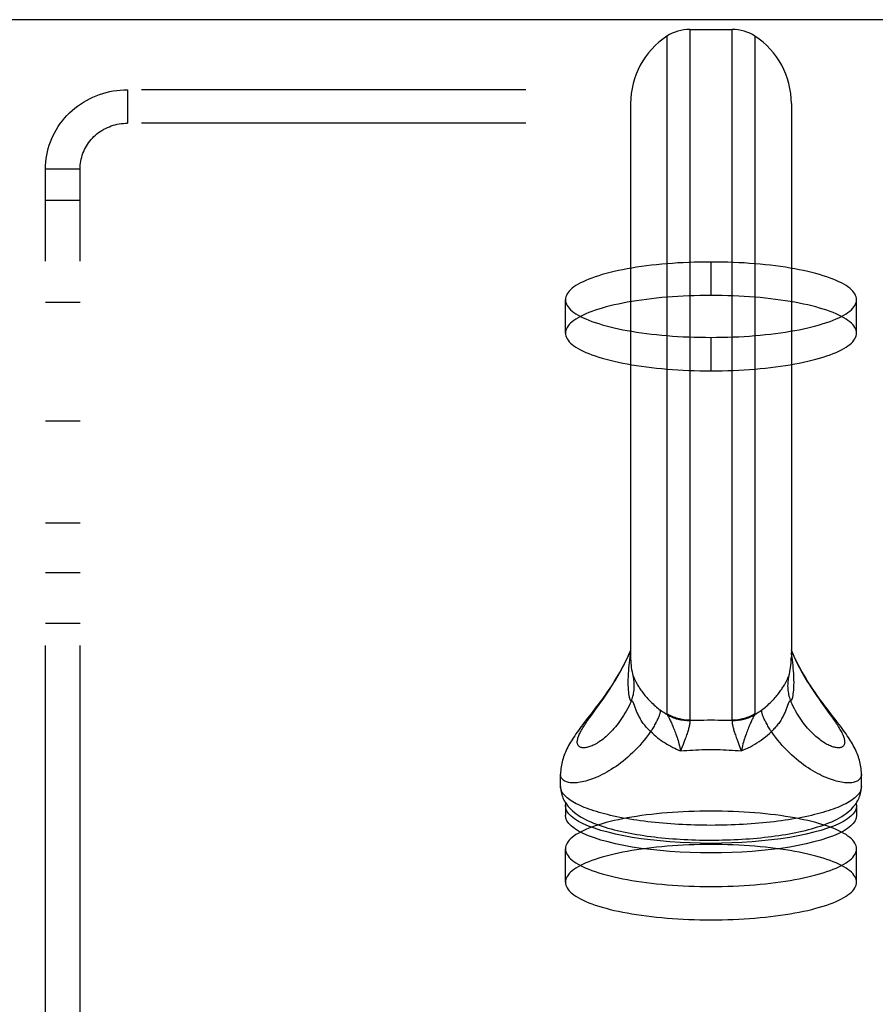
# Model space of a CAD drawing. Header units: inches. Extents: x 0 to 210, y 0 to 136.
# Tile 85 of 93: x 93.32 to 95.89, y 98.43 to 101.39. Entities that reach past the tile are written whole.
import ezdxf

# ---------------------------------------------------------------- set-up
doc = ezdxf.new("R2010")
doc.units = ezdxf.units.IN
doc.header["$LTSCALE"] = 11.549409
doc.header["$MEASUREMENT"] = 0
doc.linetypes.add('HIDDEN', pattern=[0.2, 0.1, -0.1])
doc.layers.get('0').update_dxf_attribs({"linetype": 'CONTINUOUS'})
doc.layers.add('02___PRT_ALL_AXES', color=7, linetype='CONTINUOUS')
doc.layers.add('DEFAULT_2', color=8, linetype='HIDDEN')

msp = doc.modelspace()

# ---------------------------------------------------------------- linework, layer by layer
at = {"color": 7, "linetype": 'Continuous'}
for p, q in [((97.3863, 101.387), (37.6103, 101.387)), ((95.3305, 101.3579), (95.3305, 99.2817)), ((95.3305, 101.3579), (95.4581, 101.3579)), ((95.4581, 99.2817), (95.4581, 101.3579)), ((95.2621, 101.3376), (95.2621, 99.3015)), ((95.5265, 101.3376), (95.5265, 99.3015)), ((95.1528, 101.1354), (95.1528, 99.4725)), ((95.6358, 101.1354), (95.6358, 99.4725)), ((95.1582, 99.4216), (95.1582, 99.4215)), ((95.1582, 99.4215), (95.1583, 99.4213)), ((95.1583, 99.4213), (95.1583, 99.4212)), ((95.6301, 99.4204), (95.6304, 99.4215)), ((95.6304, 99.4215), (95.6304, 99.4216)), ((95.6304, 99.4215), (95.6304, 99.4215)), ((95.161, 99.4137), (95.1615, 99.4125)), ((95.1633, 99.4086), (95.1642, 99.4065)), ((95.0583, 99.3292), (95.066, 99.34)), ((95.1663, 99.32), (95.1632, 99.3287)), ((95.0305, 99.2905), (95.0369, 99.2995)), ((95.0445, 99.3151), (95.034, 99.3014)), ((95.7324, 99.3263), (95.7499, 99.302)), ((95.3138, 99.2177), (95.3104, 99.2088)), ((95.3169, 99.2262), (95.3138, 99.2177)), ((95.4748, 99.2177), (95.4782, 99.2088)), ((95.4782, 99.2088), (95.4855, 99.1899)), ((94.9423, 99.083), (94.9423, 99.1195)), ((95.8463, 99.083), (95.8463, 99.1195)), ((94.9568, 99.0251), (94.9579, 99.0328)), ((95.8307, 99.0328), (95.8318, 99.0251)), ((94.9568, 99.0251), (94.9568, 98.9961)), ((95.8318, 99.0251), (95.8318, 98.9961)), ((95.5472, 98.919), (95.5176, 98.9164))]:
    msp.add_line(p, q, dxfattribs=at)
for points in [[(95.1528, 99.4924), (95.1507, 99.4874), (95.1465, 99.4779), (95.1421, 99.4686), (95.1377, 99.4595), (95.1332, 99.4506), (95.1286, 99.4419), (95.1239, 99.4333), (95.1192, 99.425), (95.1145, 99.4168), (95.1097, 99.4088), (95.1048, 99.401), (95.1, 99.3933), (95.0951, 99.3857), (95.0901, 99.3783), (95.0852, 99.371), (95.0802, 99.3637), (95.0752, 99.3566), (95.0701, 99.3496), (95.0651, 99.3426), (95.06, 99.3357), (95.0549, 99.3288), (95.0497, 99.322), (95.0445, 99.3151)], [(95.066, 99.34), (95.0699, 99.3456), (95.0739, 99.3513), (95.078, 99.3572), (95.082, 99.3632), (95.0862, 99.3693), (95.0903, 99.3755), (95.0945, 99.3819), (95.0986, 99.3885), (95.1028, 99.3951), (95.107, 99.4019), (95.1112, 99.4089), (95.1154, 99.416), (95.1195, 99.4232), (95.1237, 99.4306), (95.1277, 99.4381), (95.1318, 99.4458), (95.1357, 99.4535), (95.1396, 99.4615), (95.1434, 99.4695), (95.1472, 99.4776), (95.1508, 99.4859), (95.1528, 99.4907)], [(95.1528, 99.4851), (95.1519, 99.4792), (95.1507, 99.4715), (95.1497, 99.4636), (95.1487, 99.4555), (95.1477, 99.4472), (95.1469, 99.4386), (95.1462, 99.4299), (95.1456, 99.4212), (95.1452, 99.4124), (95.1449, 99.4039), (95.1448, 99.3956)], [(95.7546, 99.3014), (95.7441, 99.3151), (95.7389, 99.322), (95.7337, 99.3288), (95.7286, 99.3357), (95.7235, 99.3426), (95.7185, 99.3496), (95.7134, 99.3566), (95.7084, 99.3638), (95.7034, 99.371), (95.6985, 99.3783), (95.6935, 99.3858), (95.6886, 99.3933), (95.6838, 99.401), (95.6789, 99.4089), (95.6741, 99.4169), (95.6694, 99.425), (95.6647, 99.4334), (95.66, 99.4419), (95.6554, 99.4506), (95.6509, 99.4595), (95.6465, 99.4686), (95.6421, 99.4779), (95.6379, 99.4875), (95.6358, 99.4924)], [(95.6358, 99.4907), (95.6378, 99.4861), (95.6413, 99.4779), (95.645, 99.4699), (95.6487, 99.462), (95.6525, 99.4543), (95.6564, 99.4466), (95.6604, 99.4391), (95.6644, 99.4317), (95.6684, 99.4244), (95.6725, 99.4173), (95.6766, 99.4103), (95.6807, 99.4034), (95.6848, 99.3967), (95.6889, 99.3901), (95.693, 99.3837), (95.6971, 99.3773), (95.7012, 99.3712), (95.7053, 99.3651), (95.7093, 99.3592), (95.7133, 99.3534), (95.7172, 99.3477), (95.7211, 99.3422), (95.7249, 99.3368), (95.7324, 99.3263)], [(95.6438, 99.3956), (95.6437, 99.4039), (95.6434, 99.4124), (95.643, 99.4212), (95.6424, 99.4299), (95.6417, 99.4386), (95.6409, 99.4472), (95.64, 99.4555), (95.6389, 99.4636), (95.6379, 99.4715), (95.6367, 99.4792), (95.6358, 99.4851)], [(95.1582, 99.4215), (95.1585, 99.4204), (95.159, 99.4184), (95.1596, 99.4167), (95.1602, 99.4153)], [(95.6284, 99.4153), (95.629, 99.4167), (95.6296, 99.4184), (95.6301, 99.4204)], [(95.1448, 99.3956), (95.1449, 99.3876), (95.1452, 99.3801), (95.1456, 99.3731), (95.1462, 99.3667), (95.1469, 99.361), (95.1477, 99.356), (95.1487, 99.3516), (95.1497, 99.3479), (95.1508, 99.3447), (95.1519, 99.342), (95.1531, 99.3397), (95.1543, 99.3378)], [(95.1543, 99.3378), (95.1559, 99.3419), (95.1574, 99.3461), (95.1588, 99.3502), (95.1599, 99.3545), (95.161, 99.3588), (95.1618, 99.3631), (95.1626, 99.3674), (95.1631, 99.3718), (95.1636, 99.3761), (95.1638, 99.3805), (95.1639, 99.3849), (95.1639, 99.3893), (95.1636, 99.3937), (95.1633, 99.3981), (95.1627, 99.4024), (95.1621, 99.4067), (95.1612, 99.4111), (95.1602, 99.4153)], [(95.1602, 99.4153), (95.1604, 99.415), (95.1606, 99.4146), (95.1608, 99.4142), (95.161, 99.4137)], [(95.1615, 99.4125), (95.1622, 99.4111), (95.1633, 99.4086)], [(95.1642, 99.4065), (95.1647, 99.4054), (95.1653, 99.4041), (95.166, 99.4027), (95.1667, 99.4013), (95.1675, 99.3996), (95.1684, 99.3979), (95.1694, 99.3959), (95.1705, 99.3938), (95.1718, 99.3914), (95.1732, 99.389), (95.1747, 99.3864), (95.1763, 99.3837), (95.1781, 99.3809), (95.1799, 99.3781), (95.1818, 99.3751), (95.1839, 99.3721), (95.1861, 99.369), (95.1884, 99.3659), (95.1908, 99.3627), (95.1934, 99.3595), (95.196, 99.3563), (95.1987, 99.3531), (95.2016, 99.3498), (95.2045, 99.3466), (95.2075, 99.3434), (95.2105, 99.3402), (95.2137, 99.337), (95.2169, 99.3338), (95.2203, 99.3307), (95.2237, 99.3276), (95.2271, 99.3245), (95.2307, 99.3214), (95.2343, 99.3184), (95.238, 99.3154), (95.2417, 99.3125)], [(95.5469, 99.3125), (95.5506, 99.3154), (95.5543, 99.3184), (95.5579, 99.3214), (95.5615, 99.3245), (95.5649, 99.3276), (95.5683, 99.3307), (95.5717, 99.3338), (95.5749, 99.337), (95.5781, 99.3402), (95.5811, 99.3434), (95.5841, 99.3466), (95.587, 99.3498), (95.5899, 99.353), (95.5926, 99.3563), (95.5952, 99.3595), (95.5978, 99.3627), (95.6002, 99.3659), (95.6025, 99.369), (95.6047, 99.3721), (95.6068, 99.3751), (95.6087, 99.378), (95.6105, 99.3809), (95.6123, 99.3836), (95.6139, 99.3863), (95.6154, 99.3889), (95.6168, 99.3914), (95.6181, 99.3937), (95.6192, 99.3959), (95.6202, 99.3979), (95.6211, 99.3996), (95.6219, 99.4013), (95.6226, 99.4027), (95.6233, 99.4041), (95.6239, 99.4054), (95.6244, 99.4065), (95.6249, 99.4076), (95.6257, 99.4095)], [(95.6284, 99.4153), (95.6274, 99.4111), (95.6265, 99.4067), (95.6259, 99.4024), (95.6253, 99.3981), (95.625, 99.3937), (95.6248, 99.3893), (95.6247, 99.3849), (95.6248, 99.3805), (95.6251, 99.3761), (95.6255, 99.3718), (95.626, 99.3674), (95.6268, 99.3631), (95.6276, 99.3588), (95.6287, 99.3545), (95.6299, 99.3502), (95.6312, 99.3461), (95.6327, 99.3419), (95.6343, 99.3378)], [(95.6257, 99.4095), (95.6273, 99.4131), (95.6276, 99.4137), (95.6278, 99.4142), (95.628, 99.4146), (95.6282, 99.415), (95.6284, 99.4153)], [(95.6343, 99.3378), (95.6355, 99.3397), (95.6367, 99.342), (95.6379, 99.3447), (95.6389, 99.3479), (95.64, 99.3516), (95.6409, 99.356), (95.6417, 99.361), (95.6424, 99.3667), (95.643, 99.3731), (95.6434, 99.3801), (95.6437, 99.3876), (95.6438, 99.3956)], [(95.1543, 99.3378), (95.1508, 99.3304), (95.1472, 99.3232), (95.1434, 99.3161), (95.1396, 99.3093), (95.1357, 99.3026), (95.1318, 99.2962), (95.1277, 99.2899), (95.1237, 99.2839), (95.1195, 99.2781), (95.1154, 99.2725), (95.1112, 99.2671), (95.107, 99.262), (95.1028, 99.257), (95.0986, 99.2523), (95.0945, 99.2478), (95.0903, 99.2436), (95.0862, 99.2395), (95.082, 99.2357), (95.078, 99.2321), (95.0739, 99.2286), (95.0699, 99.2254), (95.066, 99.2224), (95.0621, 99.2196), (95.0583, 99.217), (95.0545, 99.2145), (95.0508, 99.2123), (95.0472, 99.2103), (95.0437, 99.2084), (95.0402, 99.2067), (95.0369, 99.2052), (95.0336, 99.2039), (95.0305, 99.2027), (95.0274, 99.2017), (95.0245, 99.2009), (95.0216, 99.2002), (95.0189, 99.1997), (95.0163, 99.1993), (95.0138, 99.1991), (95.0115, 99.199), (95.0092, 99.1991), (95.0071, 99.1994), (95.0051, 99.1997), (95.0033, 99.2003), (95.0016, 99.2009), (95.0001, 99.2017), (94.9986, 99.2026), (94.9974, 99.2036), (94.9962, 99.2048), (94.9953, 99.2061), (94.9944, 99.2075), (94.9937, 99.209), (94.9932, 99.2107), (94.9928, 99.2124), (94.9926, 99.2143), (94.9925, 99.2163), (94.9926, 99.2184), (94.9928, 99.2206), (94.9932, 99.2229), (94.9937, 99.2253), (94.9944, 99.2279), (94.9953, 99.2305), (94.9962, 99.2332), (94.9974, 99.236), (94.9986, 99.239), (95.0001, 99.242)], [(95.0369, 99.2995), (95.0472, 99.3138), (95.0583, 99.3292)], [(95.1632, 99.3287), (95.1626, 99.3303), (95.162, 99.3318), (95.1615, 99.3331), (95.161, 99.3342), (95.1605, 99.3353), (95.16, 99.3362), (95.1596, 99.3369), (95.1592, 99.3376), (95.1588, 99.3381), (95.1584, 99.3386), (95.158, 99.3389), (95.1575, 99.3391), (95.1571, 99.3393), (95.1567, 99.3393), (95.1562, 99.3392), (95.1558, 99.3391), (95.1553, 99.3388), (95.1548, 99.3383), (95.1543, 99.3378)], [(95.6254, 99.3287), (95.6223, 99.32), (95.6214, 99.3174), (95.6203, 99.3147), (95.6193, 99.3119), (95.6181, 99.3091), (95.6169, 99.3062), (95.6155, 99.3032), (95.6141, 99.3001), (95.6126, 99.297), (95.6111, 99.2939), (95.6094, 99.2908), (95.6076, 99.2877), (95.6058, 99.2846), (95.6039, 99.2815), (95.6019, 99.2785), (95.5999, 99.2755), (95.5978, 99.2725), (95.5956, 99.2696), (95.5933, 99.2667), (95.591, 99.2638), (95.5886, 99.261), (95.5861, 99.2583), (95.5836, 99.2556), (95.581, 99.253), (95.5784, 99.2504)], [(95.6343, 99.3378), (95.6338, 99.3383), (95.6333, 99.3388), (95.6328, 99.3391), (95.6324, 99.3392), (95.6319, 99.3393), (95.6315, 99.3393), (95.6311, 99.3391), (95.6306, 99.3389), (95.6302, 99.3386), (95.6298, 99.3381), (95.6294, 99.3376), (95.629, 99.3369), (95.6286, 99.3362), (95.6281, 99.3353), (95.6276, 99.3342), (95.6271, 99.3331), (95.6266, 99.3318), (95.6261, 99.3303), (95.6254, 99.3287)], [(95.6684, 99.279), (95.6644, 99.2847), (95.6604, 99.2907), (95.6564, 99.2968), (95.6525, 99.3032), (95.6487, 99.3098), (95.645, 99.3165), (95.6413, 99.3234), (95.6378, 99.3305), (95.6343, 99.3378)], [(95.034, 99.3014), (95.0236, 99.2879), (95.0137, 99.2749)], [(95.2181, 99.243), (95.2102, 99.2504), (95.2076, 99.253), (95.205, 99.2556), (95.2025, 99.2583), (95.2, 99.2611), (95.1976, 99.2639), (95.1953, 99.2667), (95.193, 99.2696), (95.1908, 99.2725), (95.1887, 99.2755), (95.1867, 99.2785), (95.1847, 99.2815), (95.1828, 99.2846), (95.181, 99.2877), (95.1792, 99.2908), (95.1775, 99.2939), (95.176, 99.2971), (95.1745, 99.3002), (95.1731, 99.3032), (95.1717, 99.3062), (95.1705, 99.3091), (95.1693, 99.312), (95.1683, 99.3147), (95.1672, 99.3174), (95.1663, 99.32)], [(95.2417, 99.3125), (95.2418, 99.3113), (95.2418, 99.3099), (95.2418, 99.3084), (95.2415, 99.3069), (95.2412, 99.3052), (95.2408, 99.3033), (95.2403, 99.3014), (95.2397, 99.2994), (95.239, 99.2972), (95.2382, 99.295), (95.2373, 99.2927), (95.2363, 99.2902), (95.2352, 99.2877), (95.234, 99.285), (95.2327, 99.2823), (95.2313, 99.2795), (95.2298, 99.2767), (95.2283, 99.2737), (95.2266, 99.2707), (95.2249, 99.2676), (95.2231, 99.2644), (95.2212, 99.2612), (95.2192, 99.2579), (95.2172, 99.2546), (95.2151, 99.2512), (95.2129, 99.2478)], [(95.2632, 99.2977), (95.2577, 99.3012), (95.2522, 99.3048), (95.2469, 99.3086), (95.2417, 99.3125)], [(95.2621, 99.3015), (95.2622, 99.301), (95.2622, 99.3004), (95.2624, 99.2998), (95.2626, 99.2991), (95.2629, 99.2984), (95.2632, 99.2977)], [(95.3305, 99.2817), (95.326, 99.2818), (95.3215, 99.282), (95.317, 99.2824), (95.3125, 99.283), (95.308, 99.2837), (95.3036, 99.2846), (95.2992, 99.2856), (95.2948, 99.2868), (95.2905, 99.2881), (95.2863, 99.2896), (95.2821, 99.2912), (95.2779, 99.293), (95.2739, 99.2949), (95.2699, 99.297), (95.266, 99.2992), (95.2621, 99.3015)], [(95.5265, 99.3015), (95.5227, 99.2992), (95.5187, 99.297), (95.5147, 99.2949), (95.5107, 99.293), (95.5065, 99.2912), (95.5023, 99.2896), (95.4981, 99.2881), (95.4938, 99.2868), (95.4894, 99.2856), (95.485, 99.2846), (95.4806, 99.2837), (95.4761, 99.283), (95.4716, 99.2824), (95.4671, 99.282), (95.4626, 99.2818), (95.4581, 99.2817)], [(95.5469, 99.3125), (95.5417, 99.3086), (95.5364, 99.3048), (95.531, 99.3012), (95.5254, 99.2977)], [(95.5265, 99.3015), (95.5265, 99.301), (95.5264, 99.3004), (95.5262, 99.2998), (95.526, 99.2991), (95.5257, 99.2984), (95.5254, 99.2977)], [(95.5757, 99.2478), (95.5735, 99.2512), (95.5714, 99.2546), (95.5694, 99.2579), (95.5674, 99.2612), (95.5655, 99.2644), (95.5637, 99.2676), (95.562, 99.2707), (95.5603, 99.2737), (95.5588, 99.2767), (95.5573, 99.2795), (95.5559, 99.2823), (95.5546, 99.285), (95.5534, 99.2877), (95.5523, 99.2902), (95.5513, 99.2927), (95.5504, 99.295), (95.5496, 99.2972), (95.5489, 99.2994), (95.5483, 99.3014), (95.5478, 99.3033), (95.5474, 99.3052), (95.5471, 99.3069), (95.5469, 99.3084), (95.5468, 99.3099), (95.5468, 99.3113), (95.5469, 99.3125)], [(95.7499, 99.302), (95.7563, 99.293), (95.7594, 99.2887), (95.7624, 99.2845), (95.7652, 99.2804), (95.768, 99.2763), (95.7706, 99.2724), (95.7731, 99.2686), (95.7755, 99.2648), (95.7778, 99.2612), (95.78, 99.2577), (95.782, 99.2542), (95.7839, 99.2509), (95.7857, 99.2476), (95.7873, 99.2445), (95.7888, 99.2414), (95.7902, 99.2385), (95.7914, 99.2356), (95.7925, 99.2329), (95.7934, 99.2302), (95.7942, 99.2276), (95.7949, 99.2252), (95.7954, 99.2228), (95.7958, 99.2205), (95.796, 99.2184), (95.7961, 99.2163), (95.796, 99.2144), (95.7958, 99.2125), (95.7954, 99.2108), (95.7949, 99.2091), (95.7942, 99.2076), (95.7934, 99.2062), (95.7925, 99.205), (95.7914, 99.2038), (95.7902, 99.2028), (95.7888, 99.2018), (95.7873, 99.201), (95.7857, 99.2004), (95.7839, 99.1998), (95.782, 99.1994), (95.78, 99.1992), (95.7778, 99.1991), (95.7755, 99.1991), (95.7731, 99.1992), (95.7706, 99.1995), (95.768, 99.2), (95.7652, 99.2006), (95.7624, 99.2013), (95.7594, 99.2023), (95.7563, 99.2033), (95.7532, 99.2046), (95.7499, 99.206), (95.7466, 99.2076), (95.7432, 99.2093), (95.7397, 99.2112), (95.7361, 99.2133), (95.7324, 99.2156), (95.7287, 99.2181), (95.7249, 99.2207), (95.7211, 99.2236), (95.7172, 99.2266), (95.7133, 99.2298), (95.7093, 99.2333), (95.7053, 99.2369), (95.7012, 99.2407), (95.6971, 99.2448), (95.693, 99.249), (95.6889, 99.2535), (95.6848, 99.2582), (95.6807, 99.2631), (95.6766, 99.2682), (95.6725, 99.2735), (95.6684, 99.279)], [(95.8463, 99.1195), (95.8463, 99.1209), (95.8462, 99.1261), (95.8458, 99.1312), (95.8454, 99.1364), (95.8447, 99.1416), (95.8438, 99.1468), (95.8428, 99.152), (95.8416, 99.1571), (95.8403, 99.1621), (95.8388, 99.167), (95.8372, 99.1719), (95.8355, 99.1766), (95.8336, 99.1814), (95.8316, 99.1862), (95.8294, 99.1911), (95.8271, 99.196), (95.8246, 99.2009), (95.822, 99.2057), (95.8193, 99.2106), (95.8164, 99.2155), (95.8135, 99.2204), (95.8104, 99.2254), (95.8071, 99.2303), (95.8038, 99.2354), (95.8002, 99.2405), (95.7965, 99.2458), (95.7926, 99.2512), (95.7885, 99.2568), (95.7842, 99.2626), (95.7797, 99.2687), (95.7749, 99.2749), (95.77, 99.2813), (95.7546, 99.3014)], [(95.0137, 99.2749), (95.0089, 99.2687), (95.0044, 99.2626), (95.0001, 99.2568), (94.996, 99.2512), (94.9921, 99.2458), (94.9884, 99.2405), (94.9848, 99.2354), (94.9815, 99.2303), (94.9782, 99.2253), (94.9751, 99.2204), (94.9722, 99.2155), (94.9693, 99.2106), (94.9666, 99.2057), (94.964, 99.2008), (94.9615, 99.196), (94.9592, 99.1911), (94.957, 99.1862), (94.955, 99.1814), (94.9531, 99.1766), (94.9514, 99.1719), (94.9498, 99.167), (94.9483, 99.1621), (94.947, 99.1571), (94.9458, 99.152), (94.9448, 99.1468), (94.9439, 99.1416), (94.9433, 99.1364), (94.9428, 99.1312), (94.9424, 99.1261), (94.9423, 99.1209), (94.9423, 99.1195)], [(95.0001, 99.242), (95.0016, 99.2451), (95.0033, 99.2483), (95.0051, 99.2517), (95.0071, 99.2551), (95.0092, 99.2586), (95.0115, 99.2623), (95.0138, 99.266), (95.0163, 99.2698), (95.0189, 99.2737), (95.0216, 99.2778), (95.0245, 99.2819), (95.0274, 99.2861), (95.0305, 99.2905)], [(95.3303, 99.2802), (95.3259, 99.2801), (95.3215, 99.2803), (95.317, 99.2806), (95.3126, 99.281), (95.3083, 99.2816), (95.3039, 99.2823), (95.2996, 99.2832), (95.2953, 99.2843), (95.2911, 99.2855), (95.2869, 99.2868), (95.2828, 99.2883), (95.2787, 99.2899), (95.2747, 99.2916), (95.2708, 99.2935), (95.267, 99.2956), (95.2632, 99.2977)], [(95.2632, 99.2977), (95.264, 99.2965), (95.2648, 99.295), (95.2657, 99.2935), (95.2666, 99.2917), (95.2676, 99.2898), (95.2687, 99.2877), (95.2699, 99.2853), (95.2711, 99.2828), (95.2724, 99.2801), (95.2738, 99.2772), (95.2752, 99.2741), (95.2766, 99.2709), (95.2781, 99.2675), (95.2796, 99.2639), (95.2811, 99.2602), (95.2827, 99.2563), (95.2843, 99.2523), (95.2858, 99.2482), (95.2874, 99.2439), (95.289, 99.2395), (95.2906, 99.2349), (95.2922, 99.2303), (95.2937, 99.2255), (95.2952, 99.2206), (95.2966, 99.2156), (95.2981, 99.2105), (95.2994, 99.2054), (95.3007, 99.2002), (95.3019, 99.1951), (95.3031, 99.1899)], [(95.3303, 99.2802), (95.3305, 99.2792), (95.3306, 99.2781), (95.3306, 99.2769), (95.3306, 99.2756), (95.3305, 99.2741), (95.3304, 99.2725), (95.3302, 99.2707), (95.3299, 99.2688), (95.3295, 99.2667), (95.329, 99.2645), (95.3285, 99.2621), (95.3279, 99.2596), (95.3271, 99.2569), (95.3263, 99.2541), (95.3255, 99.2511), (95.3245, 99.248), (95.3234, 99.2447), (95.3223, 99.2413), (95.3211, 99.2378), (95.3198, 99.234), (95.3184, 99.2302), (95.3169, 99.2262)], [(95.3305, 99.2817), (95.3304, 99.2815), (95.3304, 99.2812), (95.3303, 99.281), (95.3303, 99.2807), (95.3303, 99.2804), (95.3303, 99.2802)], [(95.3305, 99.2817), (95.3412, 99.282), (95.3519, 99.2822), (95.3625, 99.2824), (95.3731, 99.2825), (95.3837, 99.2826), (95.3943, 99.2826)], [(95.3943, 99.2826), (95.4049, 99.2826), (95.4155, 99.2825), (95.4261, 99.2824), (95.4367, 99.2822), (95.4474, 99.282), (95.4581, 99.2817)], [(95.4583, 99.2802), (95.4581, 99.2792), (95.458, 99.2781), (95.458, 99.2769), (95.458, 99.2756), (95.4581, 99.2741), (95.4582, 99.2725), (95.4584, 99.2707), (95.4587, 99.2688), (95.4591, 99.2667), (95.4596, 99.2645), (95.4601, 99.2621), (95.4608, 99.2596), (95.4615, 99.2569), (95.4623, 99.2541), (95.4632, 99.2511), (95.4641, 99.248), (95.4652, 99.2447), (95.4663, 99.2413), (95.4675, 99.2378), (95.4688, 99.234), (95.4702, 99.2302), (95.4717, 99.2262), (95.4748, 99.2177)], [(95.4581, 99.2817), (95.4582, 99.2815), (95.4583, 99.2812), (95.4583, 99.281), (95.4583, 99.2807), (95.4583, 99.2804), (95.4583, 99.2802)], [(95.5254, 99.2977), (95.5216, 99.2956), (95.5178, 99.2935), (95.5139, 99.2916), (95.5099, 99.2899), (95.5058, 99.2883), (95.5017, 99.2868), (95.4975, 99.2855), (95.4933, 99.2843), (95.489, 99.2832), (95.4847, 99.2823), (95.4803, 99.2816), (95.476, 99.281), (95.4716, 99.2806), (95.4672, 99.2803), (95.4627, 99.2801), (95.4583, 99.2802)], [(95.5254, 99.2977), (95.5246, 99.2965), (95.5238, 99.295), (95.5229, 99.2935), (95.522, 99.2917), (95.521, 99.2898), (95.5199, 99.2877), (95.5187, 99.2853), (95.5175, 99.2828), (95.5162, 99.2801), (95.5149, 99.2772), (95.5134, 99.2741), (95.512, 99.2709), (95.5105, 99.2675), (95.509, 99.2639), (95.5075, 99.2602), (95.5059, 99.2563), (95.5044, 99.2523), (95.5028, 99.2482), (95.5012, 99.2439), (95.4996, 99.2395), (95.498, 99.2349), (95.4965, 99.2303), (95.4949, 99.2255), (95.4934, 99.2206), (95.492, 99.2156), (95.4905, 99.2105), (95.4892, 99.2054), (95.4879, 99.2002), (95.4867, 99.1951), (95.4855, 99.1899)], [(95.2129, 99.2478), (95.2066, 99.239), (95.2002, 99.2305), (95.1936, 99.2221), (95.1869, 99.2141), (95.18, 99.2063), (95.1731, 99.1987), (95.1661, 99.1915), (95.159, 99.1845), (95.1519, 99.1778), (95.1447, 99.1713), (95.1375, 99.1652), (95.1303, 99.1593), (95.1232, 99.1537), (95.116, 99.1483), (95.1089, 99.1433), (95.1018, 99.1385), (95.0948, 99.134), (95.0878, 99.1297), (95.0809, 99.1257), (95.0741, 99.1219), (95.0673, 99.1184), (95.0607, 99.1152), (95.0542, 99.1122), (95.0478, 99.1094), (95.0415, 99.1069), (95.0353, 99.1046), (95.0293, 99.1026), (95.0235, 99.1007), (95.0178, 99.0991), (95.0122, 99.0977), (95.0068, 99.0965), (95.0016, 99.0955), (94.9966, 99.0948), (94.9918, 99.0942), (94.9872, 99.0938), (94.9827, 99.0936), (94.9785, 99.0936), (94.9745, 99.0938), (94.9707, 99.0942), (94.9671, 99.0948), (94.9638, 99.0955), (94.9606, 99.0964), (94.9577, 99.0975), (94.9551, 99.0987), (94.9527, 99.1001), (94.9505, 99.1017), (94.9486, 99.1034), (94.9469, 99.1053), (94.9455, 99.1073), (94.9444, 99.1095), (94.9435, 99.1118), (94.9428, 99.1142), (94.9424, 99.1168), (94.9423, 99.1195)], [(95.2181, 99.243), (95.2233, 99.2383), (95.2286, 99.2338), (95.234, 99.2294), (95.2395, 99.2252), (95.245, 99.2212), (95.2506, 99.2173), (95.2562, 99.2136), (95.262, 99.21), (95.2677, 99.2067), (95.2735, 99.2035), (95.2793, 99.2004), (95.2852, 99.1975), (95.2911, 99.1948), (95.2971, 99.1923), (95.3031, 99.1899)], [(95.4855, 99.1899), (95.4924, 99.1926), (95.4992, 99.1956), (95.5059, 99.1988), (95.5126, 99.2022), (95.5193, 99.2058), (95.5259, 99.2096), (95.5324, 99.2136), (95.5388, 99.2178), (95.5452, 99.2223), (95.5515, 99.227), (95.5577, 99.2319), (95.5638, 99.237), (95.5698, 99.2423), (95.5784, 99.2504)], [(95.8463, 99.1195), (95.8462, 99.1168), (95.8458, 99.1142), (95.8451, 99.1118), (95.8442, 99.1095), (95.8431, 99.1073), (95.8417, 99.1053), (95.84, 99.1034), (95.8381, 99.1017), (95.8359, 99.1001), (95.8335, 99.0987), (95.8309, 99.0975), (95.828, 99.0964), (95.8249, 99.0955), (95.8215, 99.0948), (95.8179, 99.0942), (95.8141, 99.0938), (95.8101, 99.0936), (95.8059, 99.0936), (95.8014, 99.0938), (95.7968, 99.0942), (95.792, 99.0948), (95.787, 99.0955), (95.7818, 99.0965), (95.7764, 99.0977), (95.7708, 99.0991), (95.7651, 99.1007), (95.7593, 99.1026), (95.7533, 99.1046), (95.7471, 99.1069), (95.7408, 99.1094), (95.7344, 99.1122), (95.7279, 99.1152), (95.7213, 99.1184), (95.7145, 99.1219), (95.7077, 99.1257), (95.7008, 99.1297), (95.6938, 99.134), (95.6868, 99.1385), (95.6797, 99.1433), (95.6726, 99.1483), (95.6654, 99.1537), (95.6583, 99.1593), (95.6511, 99.1652), (95.6439, 99.1713), (95.6367, 99.1778), (95.6296, 99.1845), (95.6225, 99.1915), (95.6155, 99.1987), (95.6086, 99.2063), (95.6018, 99.2141), (95.595, 99.2221), (95.5884, 99.2305), (95.582, 99.239), (95.5757, 99.2478)], [(95.3104, 99.2088), (95.3049, 99.1947), (95.3031, 99.1899)], [(95.3031, 99.1899), (95.3123, 99.1906), (95.3215, 99.1913), (95.3306, 99.1919), (95.3398, 99.1924), (95.3489, 99.1929), (95.3581, 99.1932), (95.3672, 99.1935), (95.3762, 99.1937), (95.3853, 99.1938), (95.3943, 99.1938)], [(95.3943, 99.1938), (95.4033, 99.1938), (95.4124, 99.1937), (95.4215, 99.1935), (95.4306, 99.1932), (95.4397, 99.1929), (95.4488, 99.1924), (95.458, 99.1919), (95.4671, 99.1913), (95.4763, 99.1906), (95.4855, 99.1899)], [(94.9423, 99.083), (94.9424, 99.0787), (94.9427, 99.0743), (94.9433, 99.07), (94.9441, 99.0656), (94.9451, 99.0613), (94.9463, 99.0569), (94.9478, 99.0526), (94.9495, 99.0483), (94.9514, 99.0441), (94.9536, 99.0398), (94.9561, 99.0356), (94.9589, 99.0313), (94.9619, 99.0271), (94.9654, 99.0228), (94.9692, 99.0185), (94.9734, 99.0142), (94.9781, 99.0098), (94.9834, 99.0053), (94.9892, 99.0008), (94.9956, 98.9964), (95.0025, 98.992), (95.0098, 98.9877), (95.0174, 98.9837), (95.0253, 98.9798), (95.0334, 98.9762), (95.0416, 98.9727), (95.05, 98.9695), (95.0585, 98.9664), (95.0671, 98.9634), (95.0759, 98.9606), (95.0848, 98.9579), (95.0939, 98.9554), (95.103, 98.9529), (95.1124, 98.9506), (95.1219, 98.9484), (95.1315, 98.9463), (95.1413, 98.9442)], [(95.1406, 98.9862), (95.1306, 98.988), (95.1208, 98.9899), (95.1111, 98.9918), (95.1017, 98.9939), (95.0925, 98.9959), (95.0835, 98.9981), (95.0747, 99.0003), (95.0662, 99.0026), (95.0579, 99.0049), (95.0498, 99.0073), (95.042, 99.0097), (95.0345, 99.0122), (95.0272, 99.0148), (95.0202, 99.0174), (95.0135, 99.02), (95.007, 99.0227), (95.0008, 99.0254), (94.995, 99.0282), (94.9894, 99.031), (94.9841, 99.0339), (94.9791, 99.0368), (94.9744, 99.0397), (94.97, 99.0427), (94.966, 99.0457), (94.9622, 99.0487), (94.9588, 99.0517), (94.9557, 99.0548), (94.9529, 99.0579), (94.9504, 99.061), (94.9483, 99.0641), (94.9464, 99.0672), (94.945, 99.0704), (94.9438, 99.0735), (94.943, 99.0767), (94.9425, 99.0799), (94.9423, 99.083)], [(95.6391, 98.9426), (95.649, 98.9446), (95.6588, 98.9466), (95.6685, 98.9488), (95.678, 98.951), (95.6874, 98.9534), (95.6966, 98.9559), (95.7057, 98.9585), (95.7146, 98.9612), (95.7234, 98.964), (95.732, 98.967), (95.7405, 98.9702), (95.7489, 98.9735), (95.7571, 98.977), (95.7651, 98.9807), (95.773, 98.9846), (95.7805, 98.9887), (95.7878, 98.993), (95.7945, 98.9974), (95.8008, 99.0018), (95.8064, 99.0063), (95.8115, 99.0107), (95.8161, 99.015), (95.8202, 99.0193), (95.8238, 99.0235), (95.8271, 99.0277), (95.8301, 99.0319), (95.8328, 99.036), (95.8352, 99.0402), (95.8373, 99.0444), (95.8392, 99.0486), (95.8409, 99.0528), (95.8423, 99.057), (95.8435, 99.0613), (95.8445, 99.0656), (95.8453, 99.0699), (95.8459, 99.0743), (95.8462, 99.0786), (95.8463, 99.083)], [(95.8463, 99.083), (95.8461, 99.0799), (95.8456, 99.0767), (95.8448, 99.0735), (95.8437, 99.0704), (95.8422, 99.0672), (95.8403, 99.0641), (95.8382, 99.061), (95.8357, 99.0579), (95.8329, 99.0548), (95.8298, 99.0517), (95.8264, 99.0487), (95.8226, 99.0457), (95.8186, 99.0427), (95.8142, 99.0397), (95.8095, 99.0368), (95.8045, 99.0339), (95.7992, 99.031), (95.7937, 99.0282), (95.7878, 99.0254), (95.7816, 99.0227), (95.7752, 99.02), (95.7684, 99.0174), (95.7614, 99.0148), (95.7541, 99.0122), (95.7466, 99.0097), (95.7388, 99.0073), (95.7308, 99.0049), (95.7225, 99.0026), (95.7139, 99.0003), (95.7051, 98.9981), (95.6961, 98.9959), (95.6869, 98.9939), (95.6775, 98.9918), (95.6678, 98.9899), (95.658, 98.988)], [(95.271, 98.9164), (95.2414, 98.919), (95.2126, 98.9221), (95.1846, 98.9257), (95.1578, 98.9298), (95.1321, 98.9344), (95.1078, 98.9395), (95.0849, 98.945), (95.0637, 98.9509), (95.0441, 98.9572), (95.0263, 98.9638), (95.0103, 98.9708), (94.9963, 98.978), (94.9844, 98.9855), (94.9745, 98.9932), (94.9668, 99.001), (94.9613, 99.0089), (94.9579, 99.017), (94.9568, 99.0251)], [(95.8318, 99.0251), (95.8307, 99.017), (95.8274, 99.0089), (95.8218, 99.001), (95.8141, 98.9932), (95.8042, 98.9855), (95.7923, 98.978), (95.7783, 98.9708), (95.7624, 98.9638), (95.7445, 98.9572), (95.7249, 98.9509), (95.7037, 98.945), (95.6808, 98.9395), (95.6565, 98.9344), (95.6308, 98.9298), (95.604, 98.9257), (95.576, 98.9221), (95.5472, 98.919)], [(95.1578, 98.9008), (95.1321, 98.9054), (95.1078, 98.9105), (95.0849, 98.916), (95.0637, 98.9219), (95.0441, 98.9282), (95.0263, 98.9349), (95.0103, 98.9418), (94.9963, 98.949), (94.9844, 98.9565), (94.9745, 98.9642), (94.9668, 98.972), (94.9613, 98.98), (94.9579, 98.988), (94.9568, 98.9961)], [(95.3943, 98.966), (95.3821, 98.9661), (95.3698, 98.9662), (95.3576, 98.9664), (95.3454, 98.9667), (95.3333, 98.9671), (95.3212, 98.9676), (95.3091, 98.9681), (95.2971, 98.9688), (95.2852, 98.9695), (95.2734, 98.9703), (95.2616, 98.9712), (95.25, 98.9722), (95.2384, 98.9732), (95.227, 98.9743), (95.2157, 98.9756), (95.2045, 98.9768), (95.1935, 98.9782), (95.1826, 98.9797), (95.1718, 98.9812), (95.1613, 98.9828), (95.1509, 98.9844), (95.1406, 98.9862)], [(95.658, 98.988), (95.648, 98.9862), (95.6377, 98.9844), (95.6273, 98.9828), (95.6168, 98.9812), (95.606, 98.9797), (95.5951, 98.9782), (95.5841, 98.9768), (95.5729, 98.9756), (95.5616, 98.9743), (95.5502, 98.9732), (95.5386, 98.9722), (95.527, 98.9712), (95.5152, 98.9703), (95.5034, 98.9695), (95.4915, 98.9688), (95.4795, 98.9681), (95.4674, 98.9676), (95.4553, 98.9671), (95.4432, 98.9667), (95.431, 98.9664), (95.4188, 98.9662), (95.4065, 98.9661), (95.3943, 98.966)], [(95.8318, 98.9961), (95.8307, 98.988), (95.8274, 98.98), (95.8218, 98.972), (95.8141, 98.9642), (95.8042, 98.9565), (95.7923, 98.949), (95.7783, 98.9418), (95.7624, 98.9349), (95.7445, 98.9282), (95.7249, 98.9219), (95.7037, 98.916), (95.6808, 98.9105), (95.6565, 98.9054)], [(95.1413, 98.9442), (95.1512, 98.9423), (95.1612, 98.9404), (95.1714, 98.9387), (95.1817, 98.937), (95.1921, 98.9354), (95.2027, 98.9339), (95.2133, 98.9325), (95.2241, 98.9312), (95.2349, 98.9299), (95.2459, 98.9288), (95.257, 98.9277), (95.2681, 98.9267)], [(95.2681, 98.9267), (95.2793, 98.9258), (95.2906, 98.925), (95.302, 98.9243), (95.3134, 98.9237), (95.3249, 98.9231), (95.3364, 98.9226), (95.3479, 98.9222), (95.3595, 98.9219), (95.3711, 98.9217), (95.3827, 98.9216), (95.3943, 98.9216)], [(95.3943, 98.9118), (95.363, 98.9121), (95.332, 98.913), (95.3013, 98.9144), (95.271, 98.9164)], [(95.3943, 98.9216), (95.406, 98.9216), (95.4177, 98.9217), (95.4294, 98.922), (95.4411, 98.9223), (95.4527, 98.9226), (95.4643, 98.9231), (95.4759, 98.9237), (95.4874, 98.9243), (95.4988, 98.9251), (95.5102, 98.9259)], [(95.5176, 98.9164), (95.4873, 98.9144), (95.4566, 98.913), (95.4256, 98.9121), (95.3943, 98.9118)], [(95.5102, 98.9259), (95.5215, 98.9268), (95.5327, 98.9278), (95.5438, 98.9289), (95.5549, 98.9301), (95.5658, 98.9313), (95.5766, 98.9327), (95.5873, 98.9341), (95.5979, 98.9356), (95.6084, 98.9372), (95.6188, 98.9389), (95.629, 98.9407), (95.6391, 98.9426)], [(95.271, 98.8874), (95.2414, 98.89), (95.2126, 98.8931), (95.1846, 98.8967), (95.1578, 98.9008)], [(95.3943, 98.8829), (95.363, 98.8831), (95.332, 98.884), (95.3013, 98.8854), (95.271, 98.8874)], [(95.5472, 98.89), (95.5176, 98.8874), (95.4873, 98.8854), (95.4566, 98.884), (95.4256, 98.8831), (95.3943, 98.8829)], [(95.6565, 98.9054), (95.6308, 98.9008), (95.604, 98.8967), (95.576, 98.8931), (95.5472, 98.89)]]:
    msp.add_lwpolyline(points, dxfattribs=at)
for centre, radius, start, end in [((95.3305, 101.2329), 0.125, 90, 123.1848), ((95.4581, 101.2329), 0.125, 56.8152, 90), ((95.3943, 101.1354), 0.2415, 123.1848, 180), ((95.3943, 101.1354), 0.2415, 0, 56.8152), ((95.3943, 99.4724), 0.2415, 180, 192.1861), ((95.3943, 99.4724), 0.2415, 347.8138, 360)]:
    msp.add_arc(centre, radius, start, end, dxfattribs=at)
at = {"layer": '02___PRT_ALL_AXES', "color": 8, "linetype": 'HIDDEN'}
for p, q in [((95.3943, 100.6588), (95.3943, 100.5584)), ((94.9568, 100.4451), (94.9568, 100.5456)), ((95.8318, 100.4451), (95.8318, 100.5456)), ((95.3943, 100.4324), (95.3943, 100.3319)), ((94.9568, 98.7952), (94.9568, 98.8956)), ((95.8318, 98.7952), (95.8318, 98.8956))]:
    msp.add_line(p, q, dxfattribs=at)
for points in [[(95.3943, 100.6588), (95.3775, 100.6588), (95.3608, 100.6585), (95.3441, 100.6581), (95.3275, 100.6575), (95.311, 100.6568), (95.2946, 100.6559), (95.2784, 100.6548), (95.2623, 100.6536), (95.2464, 100.6522), (95.2308, 100.6506), (95.2153, 100.6489), (95.2002, 100.6471), (95.1853, 100.6451), (95.1707, 100.6429), (95.1565, 100.6406), (95.1426, 100.6382), (95.1291, 100.6357), (95.1159, 100.633), (95.1032, 100.6301), (95.0909, 100.6272), (95.0791, 100.6241), (95.0677, 100.6209), (95.0568, 100.6176), (95.0464, 100.6142), (95.0365, 100.6107), (95.0271, 100.6072), (95.0182, 100.6035), (95.01, 100.5997), (95.0022, 100.5958), (94.9951, 100.5919), (94.9885, 100.5879), (94.9826, 100.5839), (94.9772, 100.5798), (94.9724, 100.5756), (94.9683, 100.5714), (94.9648, 100.5672), (94.9619, 100.5629), (94.9597, 100.5586), (94.9581, 100.5543), (94.9571, 100.5499), (94.9568, 100.5456)], [(95.8318, 100.5456), (95.8315, 100.5499), (95.8305, 100.5543), (95.8289, 100.5586), (95.8267, 100.5629), (95.8238, 100.5672), (95.8203, 100.5714), (95.8162, 100.5756), (95.8114, 100.5798), (95.806, 100.5839), (95.8001, 100.5879), (95.7935, 100.5919), (95.7864, 100.5958), (95.7786, 100.5997), (95.7704, 100.6035), (95.7615, 100.6072), (95.7521, 100.6107), (95.7422, 100.6142), (95.7318, 100.6176), (95.7209, 100.6209), (95.7095, 100.6241), (95.6977, 100.6272), (95.6854, 100.6301), (95.6727, 100.633), (95.6595, 100.6357), (95.646, 100.6382), (95.6321, 100.6406), (95.6179, 100.6429), (95.6033, 100.6451), (95.5884, 100.6471), (95.5733, 100.6489), (95.5578, 100.6506), (95.5422, 100.6522), (95.5263, 100.6536), (95.5102, 100.6548), (95.494, 100.6559), (95.4776, 100.6568), (95.4611, 100.6575), (95.4445, 100.6581), (95.4278, 100.6585), (95.4111, 100.6588), (95.3943, 100.6588)], [(95.3943, 100.5584), (95.3775, 100.5583), (95.3608, 100.558), (95.3441, 100.5576), (95.3275, 100.5571), (95.311, 100.5563), (95.2946, 100.5554), (95.2784, 100.5543), (95.2623, 100.5531), (95.2464, 100.5517), (95.2308, 100.5502), (95.2153, 100.5485), (95.2002, 100.5466), (95.1853, 100.5446), (95.1707, 100.5425), (95.1565, 100.5402), (95.1426, 100.5378), (95.1291, 100.5352), (95.1159, 100.5325), (95.1032, 100.5297), (95.0909, 100.5267), (95.0791, 100.5237), (95.0677, 100.5205), (95.0568, 100.5172), (95.0464, 100.5138), (95.0365, 100.5103), (95.0271, 100.5067), (95.0182, 100.503), (95.01, 100.4992), (95.0022, 100.4954), (94.9951, 100.4915), (94.9885, 100.4875), (94.9826, 100.4834), (94.9772, 100.4793), (94.9724, 100.4751), (94.9683, 100.4709), (94.9648, 100.4667), (94.9619, 100.4624), (94.9597, 100.4581), (94.9581, 100.4538), (94.9571, 100.4495), (94.9568, 100.4451)], [(94.9568, 100.5456), (94.9571, 100.5413), (94.9581, 100.5369), (94.9597, 100.5326), (94.9619, 100.5283), (94.9648, 100.524), (94.9683, 100.5198), (94.9724, 100.5156), (94.9772, 100.5114), (94.9826, 100.5073), (94.9885, 100.5033), (94.9951, 100.4993), (95.0022, 100.4954), (95.01, 100.4915), (95.0182, 100.4877), (95.0271, 100.4841), (95.0365, 100.4805), (95.0464, 100.477), (95.0568, 100.4736), (95.0677, 100.4703), (95.0791, 100.4671), (95.0909, 100.464), (95.1032, 100.4611), (95.1159, 100.4582), (95.1291, 100.4555), (95.1426, 100.453), (95.1565, 100.4506), (95.1707, 100.4483), (95.1853, 100.4461), (95.2002, 100.4441), (95.2153, 100.4423), (95.2308, 100.4406), (95.2464, 100.439), (95.2623, 100.4376), (95.2784, 100.4364), (95.2946, 100.4353), (95.311, 100.4344), (95.3275, 100.4337), (95.3441, 100.4331), (95.3608, 100.4327), (95.3775, 100.4325), (95.3943, 100.4324)], [(95.8318, 100.4451), (95.8315, 100.4495), (95.8305, 100.4538), (95.8289, 100.4581), (95.8267, 100.4624), (95.8238, 100.4667), (95.8203, 100.4709), (95.8162, 100.4751), (95.8114, 100.4793), (95.806, 100.4834), (95.8001, 100.4875), (95.7935, 100.4915), (95.7864, 100.4954), (95.7786, 100.4992), (95.7704, 100.503), (95.7615, 100.5067), (95.7521, 100.5103), (95.7422, 100.5138), (95.7318, 100.5172), (95.7209, 100.5205), (95.7095, 100.5237), (95.6977, 100.5267), (95.6854, 100.5297), (95.6727, 100.5325), (95.6595, 100.5352), (95.646, 100.5378), (95.6321, 100.5402), (95.6179, 100.5425), (95.6033, 100.5446), (95.5884, 100.5466), (95.5733, 100.5485), (95.5578, 100.5502), (95.5422, 100.5517), (95.5263, 100.5531), (95.5102, 100.5543), (95.494, 100.5554), (95.4776, 100.5563), (95.4611, 100.5571), (95.4445, 100.5576), (95.4278, 100.558), (95.4111, 100.5583), (95.3943, 100.5584)], [(95.3943, 100.4324), (95.4111, 100.4325), (95.4278, 100.4327), (95.4445, 100.4331), (95.4611, 100.4337), (95.4776, 100.4344), (95.494, 100.4353), (95.5102, 100.4364), (95.5263, 100.4376), (95.5422, 100.439), (95.5578, 100.4406), (95.5733, 100.4423), (95.5884, 100.4441), (95.6033, 100.4461), (95.6179, 100.4483), (95.6321, 100.4506), (95.646, 100.453), (95.6595, 100.4555), (95.6727, 100.4582), (95.6854, 100.4611), (95.6977, 100.464), (95.7095, 100.4671), (95.7209, 100.4703), (95.7318, 100.4736), (95.7422, 100.477), (95.7521, 100.4805), (95.7615, 100.4841), (95.7704, 100.4877), (95.7786, 100.4915), (95.7864, 100.4954), (95.7935, 100.4993), (95.8001, 100.5033), (95.806, 100.5073), (95.8114, 100.5114), (95.8162, 100.5156), (95.8203, 100.5198), (95.8238, 100.524), (95.8267, 100.5283), (95.8289, 100.5326), (95.8305, 100.5369), (95.8315, 100.5413), (95.8318, 100.5456)], [(94.9568, 100.4451), (94.9571, 100.4408), (94.9581, 100.4365), (94.9597, 100.4322), (94.9619, 100.4279), (94.9648, 100.4236), (94.9683, 100.4193), (94.9724, 100.4151), (94.9772, 100.411), (94.9826, 100.4069), (94.9885, 100.4028), (94.9951, 100.3988), (95.0022, 100.3949), (95.01, 100.3911), (95.0182, 100.3873), (95.0271, 100.3836), (95.0365, 100.38), (95.0464, 100.3765), (95.0568, 100.3731), (95.0677, 100.3698), (95.0791, 100.3666), (95.0909, 100.3636), (95.1032, 100.3606), (95.1159, 100.3578), (95.1291, 100.3551), (95.1426, 100.3525), (95.1565, 100.3501), (95.1707, 100.3478), (95.1853, 100.3457), (95.2002, 100.3437), (95.2153, 100.3418), (95.2308, 100.3401), (95.2464, 100.3386), (95.2623, 100.3372), (95.2784, 100.336), (95.2946, 100.3349), (95.311, 100.334), (95.3275, 100.3332), (95.3441, 100.3327), (95.3608, 100.3322), (95.3775, 100.332), (95.3943, 100.3319)], [(95.3943, 100.3319), (95.4111, 100.332), (95.4278, 100.3322), (95.4445, 100.3327), (95.4611, 100.3332), (95.4776, 100.334), (95.494, 100.3349), (95.5102, 100.336), (95.5263, 100.3372), (95.5422, 100.3386), (95.5578, 100.3401), (95.5733, 100.3418), (95.5884, 100.3437), (95.6033, 100.3457), (95.6179, 100.3478), (95.6321, 100.3501), (95.646, 100.3525), (95.6595, 100.3551), (95.6727, 100.3578), (95.6854, 100.3606), (95.6977, 100.3636), (95.7095, 100.3666), (95.7209, 100.3698), (95.7318, 100.3731), (95.7422, 100.3765), (95.7521, 100.38), (95.7615, 100.3836), (95.7704, 100.3873), (95.7786, 100.3911), (95.7864, 100.3949), (95.7935, 100.3988), (95.8001, 100.4028), (95.806, 100.4069), (95.8114, 100.411), (95.8162, 100.4151), (95.8203, 100.4193), (95.8238, 100.4236), (95.8267, 100.4279), (95.8289, 100.4322), (95.8305, 100.4365), (95.8315, 100.4408), (95.8318, 100.4451)], [(95.3943, 99.0089), (95.3775, 99.0088), (95.3608, 99.0085), (95.3441, 99.0081), (95.3275, 99.0075), (95.311, 99.0068), (95.2946, 99.0059), (95.2784, 99.0048), (95.2623, 99.0036), (95.2464, 99.0022), (95.2308, 99.0007), (95.2153, 98.999), (95.2002, 98.9971), (95.1853, 98.9951), (95.1707, 98.993), (95.1565, 98.9907), (95.1426, 98.9882), (95.1291, 98.9857), (95.1159, 98.983), (95.1032, 98.9802), (95.0909, 98.9772), (95.0791, 98.9741), (95.0677, 98.971), (95.0568, 98.9677), (95.0464, 98.9643), (95.0365, 98.9608), (95.0271, 98.9572), (95.0182, 98.9535), (95.01, 98.9497), (95.0022, 98.9459), (94.9951, 98.9419), (94.9885, 98.938), (94.9826, 98.9339), (94.9772, 98.9298), (94.9724, 98.9256), (94.9683, 98.9214), (94.9648, 98.9172), (94.9619, 98.9129), (94.9597, 98.9086), (94.9581, 98.9043), (94.9571, 98.9), (94.9568, 98.8956)], [(95.8318, 98.8956), (95.8315, 98.9), (95.8305, 98.9043), (95.8289, 98.9086), (95.8267, 98.9129), (95.8238, 98.9172), (95.8203, 98.9214), (95.8162, 98.9256), (95.8114, 98.9298), (95.806, 98.9339), (95.8001, 98.938), (95.7935, 98.9419), (95.7864, 98.9459), (95.7786, 98.9497), (95.7704, 98.9535), (95.7615, 98.9572), (95.7521, 98.9608), (95.7422, 98.9643), (95.7318, 98.9677), (95.7209, 98.971), (95.7095, 98.9741), (95.6977, 98.9772), (95.6854, 98.9802), (95.6727, 98.983), (95.6595, 98.9857), (95.646, 98.9882), (95.6321, 98.9907), (95.6179, 98.993), (95.6033, 98.9951), (95.5884, 98.9971), (95.5733, 98.999), (95.5578, 99.0007), (95.5422, 99.0022), (95.5263, 99.0036), (95.5102, 99.0048), (95.494, 99.0059), (95.4776, 99.0068), (95.4611, 99.0075), (95.4445, 99.0081), (95.4278, 99.0085), (95.4111, 99.0088), (95.3943, 99.0089)], [(95.3943, 98.9084), (95.3775, 98.9083), (95.3608, 98.9081), (95.3441, 98.9077), (95.3275, 98.9071), (95.311, 98.9063), (95.2946, 98.9054), (95.2784, 98.9044), (95.2623, 98.9031), (95.2464, 98.9017), (95.2308, 98.9002), (95.2153, 98.8985), (95.2002, 98.8966), (95.1853, 98.8946), (95.1707, 98.8925), (95.1565, 98.8902), (95.1426, 98.8878), (95.1291, 98.8852), (95.1159, 98.8825), (95.1032, 98.8797), (95.0909, 98.8768), (95.0791, 98.8737), (95.0677, 98.8705), (95.0568, 98.8672), (95.0464, 98.8638), (95.0365, 98.8603), (95.0271, 98.8567), (95.0182, 98.853), (95.01, 98.8493), (95.0022, 98.8454), (94.9951, 98.8415), (94.9885, 98.8375), (94.9826, 98.8334), (94.9772, 98.8293), (94.9724, 98.8252), (94.9683, 98.821), (94.9648, 98.8167), (94.9619, 98.8125), (94.9597, 98.8082), (94.9581, 98.8038), (94.9571, 98.7995), (94.9568, 98.7952)], [(94.9568, 98.8956), (94.9571, 98.8913), (94.9581, 98.887), (94.9597, 98.8826), (94.9619, 98.8783), (94.9648, 98.8741), (94.9683, 98.8698), (94.9724, 98.8656), (94.9772, 98.8615), (94.9826, 98.8574), (94.9885, 98.8533), (94.9951, 98.8493), (95.0022, 98.8454), (95.01, 98.8415), (95.0182, 98.8378), (95.0271, 98.8341), (95.0365, 98.8305), (95.0464, 98.827), (95.0568, 98.8236), (95.0677, 98.8203), (95.0791, 98.8171), (95.0909, 98.814), (95.1032, 98.8111), (95.1159, 98.8083), (95.1291, 98.8056), (95.1426, 98.803), (95.1565, 98.8006), (95.1707, 98.7983), (95.1853, 98.7962), (95.2002, 98.7942), (95.2153, 98.7923), (95.2308, 98.7906), (95.2464, 98.7891), (95.2623, 98.7877), (95.2784, 98.7864), (95.2946, 98.7854), (95.311, 98.7845), (95.3275, 98.7837), (95.3441, 98.7831), (95.3608, 98.7827), (95.3775, 98.7825), (95.3943, 98.7824)], [(95.8318, 98.7952), (95.8315, 98.7995), (95.8305, 98.8038), (95.8289, 98.8082), (95.8267, 98.8125), (95.8238, 98.8167), (95.8203, 98.821), (95.8162, 98.8252), (95.8114, 98.8293), (95.806, 98.8334), (95.8001, 98.8375), (95.7935, 98.8415), (95.7864, 98.8454), (95.7786, 98.8493), (95.7704, 98.853), (95.7615, 98.8567), (95.7521, 98.8603), (95.7422, 98.8638), (95.7318, 98.8672), (95.7209, 98.8705), (95.7095, 98.8737), (95.6977, 98.8768), (95.6854, 98.8797), (95.6727, 98.8825), (95.6595, 98.8852), (95.646, 98.8878), (95.6321, 98.8902), (95.6179, 98.8925), (95.6033, 98.8946), (95.5884, 98.8966), (95.5733, 98.8985), (95.5578, 98.9002), (95.5422, 98.9017), (95.5263, 98.9031), (95.5102, 98.9044), (95.494, 98.9054), (95.4776, 98.9063), (95.4611, 98.9071), (95.4445, 98.9077), (95.4278, 98.9081), (95.4111, 98.9083), (95.3943, 98.9084)], [(95.3943, 98.7824), (95.4111, 98.7825), (95.4278, 98.7827), (95.4445, 98.7831), (95.4611, 98.7837), (95.4776, 98.7845), (95.494, 98.7854), (95.5102, 98.7864), (95.5263, 98.7877), (95.5422, 98.7891), (95.5578, 98.7906), (95.5733, 98.7923), (95.5884, 98.7942), (95.6033, 98.7962), (95.6179, 98.7983), (95.6321, 98.8006), (95.646, 98.803), (95.6595, 98.8056), (95.6727, 98.8083), (95.6854, 98.8111), (95.6977, 98.814), (95.7095, 98.8171), (95.7209, 98.8203), (95.7318, 98.8236), (95.7422, 98.827), (95.7521, 98.8305), (95.7615, 98.8341), (95.7704, 98.8378), (95.7786, 98.8415), (95.7864, 98.8454), (95.7935, 98.8493), (95.8001, 98.8533), (95.806, 98.8574), (95.8114, 98.8615), (95.8162, 98.8656), (95.8203, 98.8698), (95.8238, 98.8741), (95.8267, 98.8783), (95.8289, 98.8826), (95.8305, 98.887), (95.8315, 98.8913), (95.8318, 98.8956)], [(94.9568, 98.7952), (94.9571, 98.7908), (94.9581, 98.7865), (94.9597, 98.7822), (94.9619, 98.7779), (94.9648, 98.7736), (94.9683, 98.7694), (94.9724, 98.7652), (94.9772, 98.761), (94.9826, 98.7569), (94.9885, 98.7528), (94.9951, 98.7489), (95.0022, 98.7449), (95.01, 98.7411), (95.0182, 98.7373), (95.0271, 98.7336), (95.0365, 98.73), (95.0464, 98.7265), (95.0568, 98.7231), (95.0677, 98.7198), (95.0791, 98.7167), (95.0909, 98.7136), (95.1032, 98.7106), (95.1159, 98.7078), (95.1291, 98.7051), (95.1426, 98.7026), (95.1565, 98.7001), (95.1707, 98.6978), (95.1853, 98.6957), (95.2002, 98.6937), (95.2153, 98.6918), (95.2308, 98.6901), (95.2464, 98.6886), (95.2623, 98.6872), (95.2784, 98.686), (95.2946, 98.6849), (95.311, 98.684), (95.3275, 98.6833), (95.3441, 98.6827), (95.3608, 98.6823), (95.3775, 98.682), (95.3943, 98.6819)], [(95.3943, 98.6819), (95.4111, 98.682), (95.4278, 98.6823), (95.4445, 98.6827), (95.4611, 98.6833), (95.4776, 98.684), (95.494, 98.6849), (95.5102, 98.686), (95.5263, 98.6872), (95.5422, 98.6886), (95.5578, 98.6901), (95.5733, 98.6918), (95.5884, 98.6937), (95.6033, 98.6957), (95.6179, 98.6978), (95.6321, 98.7001), (95.646, 98.7026), (95.6595, 98.7051), (95.6727, 98.7078), (95.6854, 98.7106), (95.6977, 98.7136), (95.7095, 98.7167), (95.7209, 98.7198), (95.7318, 98.7231), (95.7422, 98.7265), (95.7521, 98.73), (95.7615, 98.7336), (95.7704, 98.7373), (95.7786, 98.7411), (95.7864, 98.7449), (95.7935, 98.7489), (95.8001, 98.7528), (95.806, 98.7569), (95.8114, 98.761), (95.8162, 98.7652), (95.8203, 98.7694), (95.8238, 98.7736), (95.8267, 98.7779), (95.8289, 98.7822), (95.8305, 98.7865), (95.8315, 98.7908), (95.8318, 98.7952)]]:
    msp.add_lwpolyline(points, dxfattribs=at)
at = {"layer": 'DEFAULT_2', "color": 8, "linetype": 'HIDDEN'}
for p, q in [((93.6408, 101.1765), (93.6408, 101.076)), ((97.1478, 101.1765), (93.6408, 101.1765)), ((97.1478, 101.076), (93.6408, 101.076)), ((93.3943, 96.0415), (93.3943, 100.9384)), ((93.3943, 100.9384), (93.4983, 100.9384)), ((93.4983, 96.0415), (93.4983, 100.9384)), ((93.4983, 100.8432), (93.3943, 100.8432)), ((93.4983, 100.537), (93.3943, 100.537)), ((93.3943, 100.1812), (93.4983, 100.1812)), ((93.3943, 99.875), (93.4983, 99.875)), ((93.4983, 99.7253), (93.3943, 99.7253)), ((93.4983, 99.5722), (93.3943, 99.5722))]:
    msp.add_line(p, q, dxfattribs=at)
for points in [[(93.3943, 100.9384), (93.3945, 100.9488), (93.3952, 100.9591), (93.3964, 100.9695), (93.398, 100.9797), (93.4001, 100.9899), (93.4027, 101), (93.4057, 101.01), (93.4092, 101.0198), (93.4131, 101.0295), (93.4174, 101.039), (93.4222, 101.0483), (93.4273, 101.0574), (93.4329, 101.0663), (93.4389, 101.0749), (93.4452, 101.0833), (93.452, 101.0914), (93.459, 101.0992), (93.4665, 101.1067), (93.4743, 101.1139), (93.4823, 101.1208), (93.4907, 101.1273), (93.4994, 101.1334), (93.5084, 101.1392), (93.5176, 101.1446), (93.527, 101.1496), (93.5366, 101.1542), (93.5465, 101.1584), (93.5565, 101.1621), (93.5667, 101.1655), (93.577, 101.1684), (93.5874, 101.1708), (93.598, 101.1729), (93.6086, 101.1744), (93.6193, 101.1756), (93.63, 101.1762), (93.6408, 101.1765)], [(93.4983, 100.9384), (93.4984, 100.9444), (93.4988, 100.9504), (93.4995, 100.9563), (93.5005, 100.9623), (93.5017, 100.9682), (93.5032, 100.974), (93.5049, 100.9798), (93.5069, 100.9855), (93.5092, 100.9911), (93.5117, 100.9965), (93.5144, 101.0019), (93.5174, 101.0072), (93.5206, 101.0123), (93.5241, 101.0173), (93.5277, 101.0222), (93.5316, 101.0268), (93.5357, 101.0314), (93.54, 101.0357), (93.5445, 101.0398), (93.5492, 101.0438), (93.5541, 101.0476), (93.5591, 101.0511), (93.5642, 101.0545), (93.5696, 101.0576), (93.575, 101.0605), (93.5806, 101.0631), (93.5863, 101.0655), (93.5921, 101.0677), (93.598, 101.0696), (93.6039, 101.0713), (93.61, 101.0728), (93.616, 101.0739), (93.6222, 101.0748), (93.6284, 101.0755), (93.6346, 101.0759), (93.6408, 101.076)]]:
    msp.add_lwpolyline(points, dxfattribs=at)

doc.saveas('drawing.dxf')
